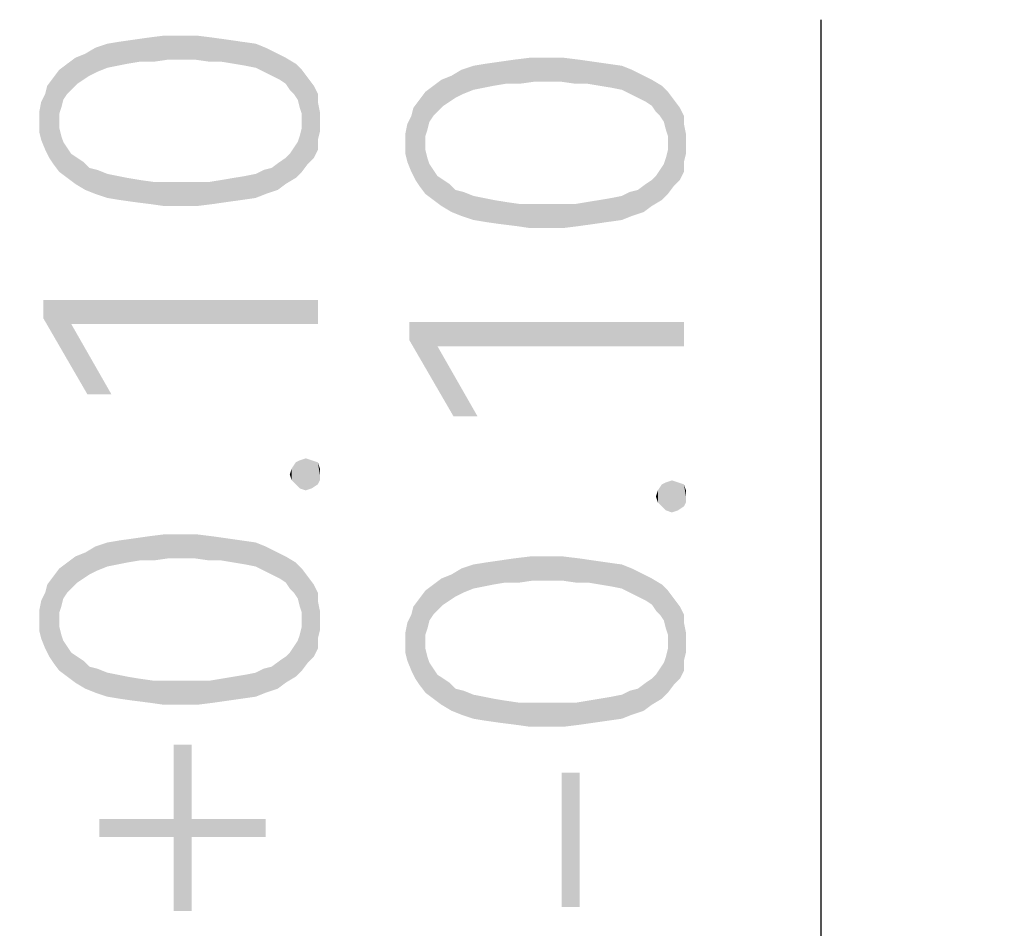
# Model space of a CAD drawing. Header units: millimetres. Extents: x 0 to 297, y 0 to 210.
# Tile 45 of 122: x 104.35 to 108.65, y 74.25 to 78.22. Entities that reach past the tile are written whole.
import ezdxf

# ---------------------------------------------------------------- set-up
doc = ezdxf.new("R2010")
doc.units = ezdxf.units.MM
doc.header["$LTSCALE"] = 16.335
doc.layers.get('0').update_dxf_attribs({"linetype": 'CONTINUOUS'})
doc.styles.get("Standard").update_dxf_attribs({"font": 'harmonyos_sans_sc_light.ttf'})
doc.dimstyles.new('DIMSTYLE_7', dxfattribs={"dimtxt": 2, "dimasz": 1.8, "dimexe": 0.8, "dimexo": 0, "dimgap": 0.5, "dimtad": 1, "dimzin": 0, "dimdsep": 46, "dimtxsty": 'STANDARD', "dimblk": '_FILLED', "dimblk1": '_FILLED', "dimblk2": '_FILLED', "dimcen": 0.09, "dimclrt": 7, "dimazin": 0, "dimtol": 1, "dimtp": 0.1, "dimtm": 0.1, "dimtfac": 0.6, "dimtofl": 0, "dimtmove": 0, "dimatfit": 3, "dimldrblk": '_FILLED', "dimfxl": 1, "dimtolj": 1, "dimtzin": 0, "dimarcsym": 0})

# ---------------------------------------------------------------- blocks, each defined once
blk = doc.blocks.new('_FILLED')
at = {"color": 0, "linetype": 'BYBLOCK'}
blk.add_solid([(0, 0), (-1, 0.1667), (-1, -0.1667)], dxfattribs=at)
blk = doc.blocks.new('*D18')
at = {"color": 7, "linetype": 'CONTINUOUS'}
for p, q in [((107.851, 56.713), (107.851, 78.2228)), ((100.319, 62.963), (108.651, 62.963)), ((107.851, 62.963), (107.851, 56.713)), ((107.851, 50.463), (107.851, 56.713)), ((96.2595, 50.463), (108.651, 50.463))]:
    blk.add_line(p, q, dxfattribs=at)
at = {"color": 7, "linetype": 'CONTINUOUS', "xscale": 1.8, "yscale": 1.8, "zscale": 1.8}
for p, rotation in [((107.851, 62.963), 90), ((107.851, 50.463), 270)]:
    blk.add_blockref('_FILLED', p, dxfattribs=dict(at, rotation=rotation))

msp = doc.modelspace()

# ---------------------------------------------------------------- linework, layer by layer
at = {"color": 7, "linetype": 'CONTINUOUS'}
for points in [[(104.8714, 78.0388), (104.8452, 78.1352), (104.9065, 78.1439)], [(104.9065, 78.1439), (104.9327, 78.0388), (104.8714, 78.0388)], [(104.9327, 78.0388), (104.9065, 78.1439), (104.9765, 78.1527)], [(104.9765, 78.1527), (104.9941, 78.0476), (104.9327, 78.0388)], [(105.0554, 78.0476), (104.9941, 78.0476), (104.9765, 78.1527)], [(105.0554, 78.0476), (104.9765, 78.1527), (105.0554, 78.1527)], [(105.0554, 78.1527), (105.1167, 78.0476), (105.0554, 78.0476)], [(105.1167, 78.0476), (105.0554, 78.1527), (105.1254, 78.1527)], [(105.1254, 78.1527), (105.178, 78.0388), (105.1167, 78.0476)], [(105.178, 78.0388), (105.1254, 78.1527), (105.1955, 78.1439)], [(105.1955, 78.1439), (105.2306, 78.0388), (105.178, 78.0388)], [(105.2306, 78.0388), (105.1955, 78.1439), (105.2568, 78.1352)], [(104.6525, 77.9775), (104.6349, 78.0739), (104.6787, 78.1001)], [(104.6787, 78.1001), (104.6875, 77.995), (104.6525, 77.9775)], [(104.7313, 78.0125), (104.6787, 78.1001), (104.7313, 78.1177)], [(104.7313, 78.0125), (104.6875, 77.995), (104.6787, 78.1001)], [(104.7751, 78.0213), (104.7313, 78.1177), (104.7838, 78.1264)], [(104.7313, 78.1177), (104.7751, 78.0213), (104.7313, 78.0125)], [(104.7838, 78.1264), (104.8189, 78.0301), (104.7751, 78.0213)], [(104.8189, 78.0301), (104.7838, 78.1264), (104.8452, 78.1352)], [(104.8452, 78.1352), (104.8714, 78.0388), (104.8189, 78.0301)], [(105.2568, 78.1352), (105.2831, 78.0301), (105.2306, 78.0388)], [(105.2831, 78.0301), (105.2568, 78.1352), (105.3181, 78.1264)], [(105.3181, 78.1264), (105.3357, 78.0213), (105.2831, 78.0301)], [(105.3795, 78.0125), (105.3357, 78.0213), (105.3181, 78.1264)], [(105.3795, 78.0125), (105.3181, 78.1264), (105.3795, 78.1177)], [(105.3795, 78.1177), (105.4145, 77.995), (105.3795, 78.0125)], [(105.4145, 77.995), (105.3795, 78.1177), (105.4233, 78.1001)], [(105.4233, 78.1001), (105.4495, 77.9775), (105.4145, 77.995)], [(105.4495, 77.9775), (105.4233, 78.1001), (105.4758, 78.0739)], [(104.5736, 77.9162), (104.5561, 78.0301), (104.5911, 78.0563)], [(104.5911, 78.0563), (104.5999, 77.9425), (104.5736, 77.9162)], [(104.6262, 77.96), (104.5911, 78.0563), (104.6349, 78.0739)], [(104.6262, 77.96), (104.5999, 77.9425), (104.5911, 78.0563)], [(104.6349, 78.0739), (104.6525, 77.9775), (104.6262, 77.96)], [(105.4758, 78.0739), (105.4846, 77.96), (105.4495, 77.9775)], [(105.5108, 77.9425), (105.4846, 77.96), (105.4758, 78.0739)], [(105.5108, 77.9425), (105.4758, 78.0739), (105.5108, 78.0563)], [(105.5108, 78.0563), (105.5284, 77.9162), (105.5108, 77.9425)], [(105.5459, 77.8987), (105.5284, 77.9162), (105.5108, 78.0563)], [(105.5459, 77.8987), (105.5108, 78.0563), (105.5546, 78.0301)], [(106.5327, 77.9425), (106.5065, 78.0476), (106.5765, 78.0563)], [(106.5765, 78.0563), (106.5941, 77.9512), (106.5327, 77.9425)], [(106.6554, 77.9512), (106.5941, 77.9512), (106.5765, 78.0563)], [(106.6554, 77.9512), (106.5765, 78.0563), (106.6554, 78.0563)], [(106.6554, 78.0563), (106.7167, 77.9512), (106.6554, 77.9512)], [(106.7167, 77.9512), (106.6554, 78.0563), (106.7254, 78.0563)], [(106.7254, 78.0563), (106.778, 77.9425), (106.7167, 77.9512)], [(106.778, 77.9425), (106.7254, 78.0563), (106.7955, 78.0476)], [(104.5561, 77.8987), (104.5211, 78.0038), (104.5561, 78.0301)], [(104.5561, 78.0301), (104.5736, 77.9162), (104.5561, 77.8987)], [(105.5546, 78.0301), (105.5634, 77.8724), (105.5459, 77.8987)], [(105.5722, 77.8374), (105.5634, 77.8724), (105.5546, 78.0301)], [(105.5809, 77.8111), (105.5722, 77.8374), (105.5546, 78.0301)], [(105.5809, 77.8111), (105.5546, 78.0301), (105.5809, 78.0038)], [(106.3313, 77.9162), (106.2787, 78.0038), (106.3313, 78.0213)], [(106.3751, 77.925), (106.3313, 78.0213), (106.3838, 78.0301)], [(106.3313, 78.0213), (106.3751, 77.925), (106.3313, 77.9162)], [(106.3838, 78.0301), (106.4189, 77.9337), (106.3751, 77.925)], [(106.4189, 77.9337), (106.3838, 78.0301), (106.4452, 78.0388)], [(106.4452, 78.0388), (106.4714, 77.9425), (106.4189, 77.9337)], [(106.4714, 77.9425), (106.4452, 78.0388), (106.5065, 78.0476)], [(106.5065, 78.0476), (106.5327, 77.9425), (106.4714, 77.9425)], [(106.7955, 78.0476), (106.8306, 77.9425), (106.778, 77.9425)], [(106.8306, 77.9425), (106.7955, 78.0476), (106.8568, 78.0388)], [(106.8568, 78.0388), (106.8831, 77.9337), (106.8306, 77.9425)], [(106.8831, 77.9337), (106.8568, 78.0388), (106.9181, 78.0301)], [(106.9181, 78.0301), (106.9357, 77.925), (106.8831, 77.9337)], [(106.9795, 77.9162), (106.9357, 77.925), (106.9181, 78.0301)], [(106.9795, 77.9162), (106.9181, 78.0301), (106.9795, 78.0213)], [(106.9795, 78.0213), (107.0145, 77.8987), (106.9795, 77.9162)], [(107.0145, 77.8987), (106.9795, 78.0213), (107.0233, 78.0038)], [(104.5211, 77.8111), (104.4948, 77.9687), (104.5211, 78.0038)], [(104.5211, 78.0038), (104.5298, 77.8374), (104.5211, 77.8111)], [(104.5386, 77.8724), (104.5298, 77.8374), (104.5211, 78.0038)], [(104.5561, 77.8987), (104.5386, 77.8724), (104.5211, 78.0038)], [(105.5809, 77.8111), (105.5809, 78.0038), (105.6072, 77.5921)], [(105.6072, 77.5921), (105.5809, 78.0038), (105.6072, 77.9687)], [(106.2262, 77.8636), (106.1911, 77.96), (106.2349, 77.9775)], [(106.2349, 77.9775), (106.2525, 77.8812), (106.2262, 77.8636)], [(106.2525, 77.8812), (106.2349, 77.9775), (106.2787, 78.0038)], [(106.2787, 78.0038), (106.2875, 77.8987), (106.2525, 77.8812)], [(106.3313, 77.9162), (106.2875, 77.8987), (106.2787, 78.0038)], [(107.0233, 78.0038), (107.0495, 77.8812), (107.0145, 77.8987)], [(107.0495, 77.8812), (107.0233, 78.0038), (107.0758, 77.9775)], [(107.0758, 77.9775), (107.0846, 77.8636), (107.0495, 77.8812)], [(107.1108, 77.8461), (107.0846, 77.8636), (107.0758, 77.9775)], [(107.1108, 77.8461), (107.0758, 77.9775), (107.1108, 77.96)], [(104.4598, 77.8987), (104.4685, 77.9337), (104.4773, 77.6184)], [(104.4948, 77.5921), (104.4685, 77.9337), (104.4948, 77.9687)], [(104.4948, 77.5921), (104.4773, 77.6184), (104.4685, 77.9337)], [(104.4948, 77.9687), (104.5211, 77.5571), (104.4948, 77.5921)], [(104.5211, 77.7498), (104.5211, 77.5571), (104.4948, 77.9687)], [(104.5211, 77.776), (104.5211, 77.7498), (104.4948, 77.9687)], [(104.5211, 77.8111), (104.5211, 77.776), (104.4948, 77.9687)], [(105.6072, 77.9687), (105.6335, 77.6184), (105.6072, 77.5921)], [(105.6335, 77.6184), (105.6072, 77.9687), (105.6335, 77.9337)], [(105.6335, 77.9337), (105.651, 77.6534), (105.6335, 77.6184)], [(105.651, 77.6972), (105.651, 77.6534), (105.6335, 77.9337)], [(105.651, 77.8636), (105.651, 77.6972), (105.6335, 77.9337)], [(105.651, 77.8636), (105.6335, 77.9337), (105.651, 77.8987)], [(106.1561, 77.8023), (106.1211, 77.9074), (106.1561, 77.9337)], [(106.1736, 77.8198), (106.1561, 77.9337), (106.1911, 77.96)], [(106.1561, 77.9337), (106.1736, 77.8198), (106.1561, 77.8023)], [(106.1911, 77.96), (106.1999, 77.8461), (106.1736, 77.8198)], [(106.2262, 77.8636), (106.1999, 77.8461), (106.1911, 77.96)], [(107.1108, 77.96), (107.1284, 77.8198), (107.1108, 77.8461)], [(107.1459, 77.8023), (107.1284, 77.8198), (107.1108, 77.96)], [(107.1459, 77.8023), (107.1108, 77.96), (107.1546, 77.9337)], [(107.1546, 77.9337), (107.1634, 77.776), (107.1459, 77.8023)], [(107.1722, 77.741), (107.1634, 77.776), (107.1546, 77.9337)], [(107.1809, 77.7147), (107.1722, 77.741), (107.1546, 77.9337)], [(107.1809, 77.7147), (107.1546, 77.9337), (107.1809, 77.9074)], [(104.4598, 77.6534), (104.4422, 77.8636), (104.4598, 77.8987)], [(104.4598, 77.8987), (104.4773, 77.6184), (104.4598, 77.6534)], [(106.1211, 77.7147), (106.0948, 77.8724), (106.1211, 77.9074)], [(106.1211, 77.9074), (106.1298, 77.741), (106.1211, 77.7147)], [(106.1386, 77.776), (106.1298, 77.741), (106.1211, 77.9074)], [(106.1561, 77.8023), (106.1386, 77.776), (106.1211, 77.9074)], [(107.1809, 77.7147), (107.1809, 77.9074), (107.2072, 77.4958)], [(107.2072, 77.4958), (107.1809, 77.9074), (107.2072, 77.8724)], [(104.4422, 77.6972), (104.4335, 77.8198), (104.4422, 77.8636)], [(104.4422, 77.8636), (104.4598, 77.6534), (104.4422, 77.6972)], [(105.651, 77.8636), (105.6598, 77.7322), (105.651, 77.6972)], [(105.6598, 77.776), (105.6598, 77.7322), (105.651, 77.8636)], [(105.6598, 77.776), (105.651, 77.8636), (105.6598, 77.8198)], [(106.0948, 77.4958), (106.0685, 77.8374), (106.0948, 77.8724)], [(106.0948, 77.8724), (106.1211, 77.4607), (106.0948, 77.4958)], [(106.1211, 77.6534), (106.1211, 77.4607), (106.0948, 77.8724)], [(106.1211, 77.6797), (106.1211, 77.6534), (106.0948, 77.8724)], [(106.1211, 77.7147), (106.1211, 77.6797), (106.0948, 77.8724)], [(107.2072, 77.8724), (107.2335, 77.522), (107.2072, 77.4958)], [(107.2335, 77.522), (107.2072, 77.8724), (107.2335, 77.8374)], [(104.4335, 77.776), (104.4335, 77.8198), (104.4422, 77.6972)], [(105.5809, 77.776), (105.5809, 77.8111), (105.6072, 77.5921)], [(106.0598, 77.5571), (106.0422, 77.7673), (106.0598, 77.8023)], [(106.0598, 77.8023), (106.0685, 77.8374), (106.0773, 77.522)], [(106.0598, 77.8023), (106.0773, 77.522), (106.0598, 77.5571)], [(106.0948, 77.4958), (106.0773, 77.522), (106.0685, 77.8374)], [(107.2335, 77.8374), (107.251, 77.5571), (107.2335, 77.522)], [(107.251, 77.6009), (107.251, 77.5571), (107.2335, 77.8374)], [(107.251, 77.7673), (107.251, 77.6009), (107.2335, 77.8374)], [(107.251, 77.7673), (107.2335, 77.8374), (107.251, 77.8023)], [(104.4335, 77.776), (104.4422, 77.6972), (104.4335, 77.7322)], [(105.5809, 77.7498), (105.5809, 77.776), (105.6072, 77.5921)], [(106.0422, 77.6009), (106.0335, 77.7235), (106.0422, 77.7673)], [(106.0422, 77.7673), (106.0598, 77.5571), (106.0422, 77.6009)], [(107.251, 77.7673), (107.2598, 77.6359), (107.251, 77.6009)], [(107.2598, 77.6797), (107.2598, 77.6359), (107.251, 77.7673)], [(107.2598, 77.6797), (107.251, 77.7673), (107.2598, 77.7235)], [(104.5211, 77.7498), (104.5298, 77.7147), (104.5561, 77.5308)], [(104.5211, 77.7498), (104.5561, 77.5308), (104.5211, 77.5571)], [(104.5298, 77.7147), (104.5386, 77.6885), (104.5561, 77.5308)], [(105.5634, 77.6885), (105.5722, 77.7147), (105.5809, 77.5571)], [(105.5809, 77.5571), (105.5722, 77.7147), (105.5809, 77.7498)], [(105.5809, 77.7498), (105.6072, 77.5921), (105.5809, 77.5571)], [(106.0335, 77.6797), (106.0335, 77.7235), (106.0422, 77.6009)], [(107.1809, 77.6797), (107.1809, 77.7147), (107.2072, 77.4958)], [(104.5561, 77.5308), (104.5386, 77.6885), (104.5561, 77.6622)], [(105.5546, 77.5308), (105.5459, 77.6622), (105.5634, 77.6885)], [(105.5634, 77.6885), (105.5809, 77.5571), (105.5546, 77.5308)], [(106.0335, 77.6797), (106.0422, 77.6009), (106.0335, 77.6359)], [(107.1809, 77.6534), (107.1809, 77.6797), (107.2072, 77.4958)], [(104.5561, 77.6622), (104.5736, 77.6359), (104.5911, 77.5045)], [(104.5561, 77.6622), (104.5911, 77.5045), (104.5561, 77.5308)], [(104.5911, 77.5045), (104.5736, 77.6359), (104.5999, 77.6184)], [(105.5108, 77.6184), (105.5284, 77.6359), (105.5546, 77.5308)], [(105.5284, 77.6359), (105.5459, 77.6622), (105.5546, 77.5308)], [(106.1211, 77.6534), (106.1298, 77.6184), (106.1561, 77.4344)], [(106.1211, 77.6534), (106.1561, 77.4344), (106.1211, 77.4607)], [(107.1809, 77.4607), (107.1722, 77.6184), (107.1809, 77.6534)], [(107.1809, 77.6534), (107.2072, 77.4958), (107.1809, 77.4607)], [(104.5999, 77.6184), (104.6349, 77.4782), (104.5911, 77.5045)], [(104.5999, 77.6184), (104.6262, 77.6009), (104.6349, 77.4782)], [(104.6349, 77.4782), (104.6262, 77.6009), (104.6525, 77.5746)], [(105.4758, 77.4782), (105.4495, 77.5746), (105.4846, 77.6009)], [(105.4846, 77.6009), (105.5108, 77.5045), (105.4758, 77.4782)], [(105.5108, 77.5045), (105.4846, 77.6009), (105.5108, 77.6184)], [(105.5108, 77.6184), (105.5546, 77.5308), (105.5108, 77.5045)], [(106.1298, 77.6184), (106.1386, 77.5921), (106.1561, 77.4344)], [(106.1561, 77.4344), (106.1386, 77.5921), (106.1561, 77.5658)], [(107.1546, 77.4344), (107.1459, 77.5658), (107.1634, 77.5921)], [(107.1634, 77.5921), (107.1809, 77.4607), (107.1546, 77.4344)], [(107.1634, 77.5921), (107.1722, 77.6184), (107.1809, 77.4607)], [(104.6525, 77.5746), (104.6787, 77.4607), (104.6349, 77.4782)], [(104.6787, 77.4607), (104.6525, 77.5746), (104.6875, 77.5658)], [(104.6875, 77.5658), (104.7313, 77.4432), (104.6787, 77.4607)], [(104.7313, 77.4432), (104.6875, 77.5658), (104.7313, 77.5483)], [(104.7313, 77.5483), (104.7751, 77.5395), (104.7838, 77.4344)], [(104.7313, 77.5483), (104.7838, 77.4344), (104.7313, 77.4432)], [(104.7838, 77.4344), (104.7751, 77.5395), (104.8189, 77.5308)], [(105.3181, 77.4344), (105.2831, 77.5308), (105.3357, 77.5395)], [(105.3357, 77.5395), (105.3795, 77.4432), (105.3181, 77.4344)], [(105.3795, 77.4432), (105.3357, 77.5395), (105.3795, 77.5483)], [(105.3795, 77.5483), (105.4145, 77.5658), (105.4233, 77.4607)], [(105.3795, 77.5483), (105.4233, 77.4607), (105.3795, 77.4432)], [(105.4233, 77.4607), (105.4145, 77.5658), (105.4495, 77.5746)], [(105.4495, 77.5746), (105.4758, 77.4782), (105.4233, 77.4607)], [(106.1561, 77.5658), (106.1736, 77.5395), (106.1911, 77.4082)], [(106.1561, 77.5658), (106.1911, 77.4082), (106.1561, 77.4344)], [(106.1911, 77.4082), (106.1736, 77.5395), (106.1999, 77.522)], [(107.1108, 77.522), (107.1284, 77.5395), (107.1546, 77.4344)], [(107.1284, 77.5395), (107.1459, 77.5658), (107.1546, 77.4344)], [(104.8189, 77.5308), (104.8452, 77.4257), (104.7838, 77.4344)], [(104.8452, 77.4257), (104.8189, 77.5308), (104.8714, 77.522)], [(104.8714, 77.522), (104.9152, 77.4169), (104.8452, 77.4257)], [(104.9152, 77.4169), (104.8714, 77.522), (104.9327, 77.5133)], [(104.9327, 77.5133), (104.9765, 77.4082), (104.9152, 77.4169)], [(104.9765, 77.4082), (104.9327, 77.5133), (104.9941, 77.5133)], [(104.9941, 77.5133), (105.0554, 77.4082), (104.9765, 77.4082)], [(105.0554, 77.4082), (104.9941, 77.5133), (105.0554, 77.5133)], [(105.0554, 77.5133), (105.1167, 77.5133), (105.1254, 77.4082)], [(105.0554, 77.5133), (105.1254, 77.4082), (105.0554, 77.4082)], [(105.1254, 77.4082), (105.1167, 77.5133), (105.178, 77.5133)], [(105.178, 77.5133), (105.1955, 77.4169), (105.1254, 77.4082)], [(105.1955, 77.4169), (105.178, 77.5133), (105.2306, 77.522)], [(105.2306, 77.522), (105.2568, 77.4257), (105.1955, 77.4169)], [(105.2568, 77.4257), (105.2306, 77.522), (105.2831, 77.5308)], [(105.2831, 77.5308), (105.3181, 77.4344), (105.2568, 77.4257)], [(106.1999, 77.522), (106.2349, 77.3819), (106.1911, 77.4082)], [(106.1999, 77.522), (106.2262, 77.5045), (106.2349, 77.3819)], [(106.2349, 77.3819), (106.2262, 77.5045), (106.2525, 77.4782)], [(107.0758, 77.3819), (107.0495, 77.4782), (107.0846, 77.5045)], [(107.0846, 77.5045), (107.1108, 77.4082), (107.0758, 77.3819)], [(107.1108, 77.4082), (107.0846, 77.5045), (107.1108, 77.522)], [(107.1108, 77.522), (107.1546, 77.4344), (107.1108, 77.4082)], [(106.2525, 77.4782), (106.2787, 77.3644), (106.2349, 77.3819)], [(106.2787, 77.3644), (106.2525, 77.4782), (106.2875, 77.4695)], [(106.2875, 77.4695), (106.3313, 77.3468), (106.2787, 77.3644)], [(106.3313, 77.3468), (106.2875, 77.4695), (106.3313, 77.452)], [(106.9795, 77.452), (107.0145, 77.4695), (107.0233, 77.3644)], [(107.0233, 77.3644), (107.0145, 77.4695), (107.0495, 77.4782)], [(107.0495, 77.4782), (107.0758, 77.3819), (107.0233, 77.3644)], [(106.3313, 77.452), (106.3751, 77.4432), (106.3838, 77.3381)], [(106.3313, 77.452), (106.3838, 77.3381), (106.3313, 77.3468)], [(106.3838, 77.3381), (106.3751, 77.4432), (106.4189, 77.4344)], [(106.4189, 77.4344), (106.4452, 77.3293), (106.3838, 77.3381)], [(106.4452, 77.3293), (106.4189, 77.4344), (106.4714, 77.4257)], [(106.4714, 77.4257), (106.5152, 77.3206), (106.4452, 77.3293)], [(106.5152, 77.3206), (106.4714, 77.4257), (106.5327, 77.4169)], [(106.5327, 77.4169), (106.5765, 77.3118), (106.5152, 77.3206)], [(106.5765, 77.3118), (106.5327, 77.4169), (106.5941, 77.4169)], [(106.5941, 77.4169), (106.6554, 77.3118), (106.5765, 77.3118)], [(106.6554, 77.3118), (106.5941, 77.4169), (106.6554, 77.4169)], [(106.6554, 77.4169), (106.7167, 77.4169), (106.7254, 77.3118)], [(106.6554, 77.4169), (106.7254, 77.3118), (106.6554, 77.3118)], [(106.7254, 77.3118), (106.7167, 77.4169), (106.778, 77.4169)], [(106.778, 77.4169), (106.7955, 77.3206), (106.7254, 77.3118)], [(106.7955, 77.3206), (106.778, 77.4169), (106.8306, 77.4257)], [(106.8306, 77.4257), (106.8568, 77.3293), (106.7955, 77.3206)], [(106.8568, 77.3293), (106.8306, 77.4257), (106.8831, 77.4344)], [(106.8831, 77.4344), (106.9181, 77.3381), (106.8568, 77.3293)], [(106.9181, 77.3381), (106.8831, 77.4344), (106.9357, 77.4432)], [(106.9357, 77.4432), (106.9795, 77.3468), (106.9181, 77.3381)], [(106.9795, 77.3468), (106.9357, 77.4432), (106.9795, 77.452)], [(106.9795, 77.452), (107.0233, 77.3644), (106.9795, 77.3468)], [(104.451, 76.9965), (104.5736, 76.8914), (104.6437, 76.5848)], [(104.451, 76.9965), (104.6437, 76.5848), (104.451, 76.9177)], [(105.651, 76.8914), (104.5736, 76.8914), (104.451, 76.9965)], [(105.651, 76.8914), (104.451, 76.9965), (105.651, 76.9965)], [(106.051, 76.9001), (106.1736, 76.795), (106.2437, 76.4885)], [(106.051, 76.9001), (106.2437, 76.4885), (106.051, 76.8213)], [(107.251, 76.795), (106.1736, 76.795), (106.051, 76.9001)], [(107.251, 76.795), (106.051, 76.9001), (107.251, 76.9001)], [(104.6437, 76.5848), (104.5736, 76.8914), (104.7488, 76.5848)], [(106.2437, 76.4885), (106.1736, 76.795), (106.3488, 76.4885)], [(105.5722, 76.1731), (105.5546, 76.287), (105.5722, 76.2958)], [(105.5984, 76.1644), (105.5722, 76.2958), (105.5984, 76.3045)], [(105.5722, 76.2958), (105.5984, 76.1644), (105.5722, 76.1731)], [(105.5984, 76.3045), (105.6247, 76.1731), (105.5984, 76.1644)], [(105.6247, 76.1731), (105.5984, 76.3045), (105.6247, 76.2958)], [(105.6247, 76.2958), (105.651, 76.1906), (105.6247, 76.1731)], [(105.651, 76.1906), (105.6247, 76.2958), (105.651, 76.287)], [(105.5371, 76.2082), (105.5284, 76.2344), (105.5371, 76.2607)], [(105.5546, 76.1906), (105.5371, 76.2607), (105.5546, 76.287)], [(105.5371, 76.2607), (105.5546, 76.1906), (105.5371, 76.2082)], [(105.5546, 76.287), (105.5722, 76.1731), (105.5546, 76.1906)], [(105.651, 76.287), (105.6598, 76.2082), (105.651, 76.1906)], [(105.6598, 76.2344), (105.6598, 76.2082), (105.651, 76.287)], [(105.6598, 76.2344), (105.651, 76.287), (105.6598, 76.2607)], [(107.1984, 76.068), (107.1722, 76.1994), (107.1984, 76.2082)], [(107.1984, 76.2082), (107.2247, 76.0768), (107.1984, 76.068)], [(107.2247, 76.0768), (107.1984, 76.2082), (107.2247, 76.1994)], [(107.1371, 76.1118), (107.1284, 76.1381), (107.1371, 76.1644)], [(107.1546, 76.0943), (107.1371, 76.1644), (107.1546, 76.1906)], [(107.1371, 76.1644), (107.1546, 76.0943), (107.1371, 76.1118)], [(107.1722, 76.0768), (107.1546, 76.1906), (107.1722, 76.1994)], [(107.1546, 76.1906), (107.1722, 76.0768), (107.1546, 76.0943)], [(107.1722, 76.1994), (107.1984, 76.068), (107.1722, 76.0768)], [(107.2247, 76.1994), (107.251, 76.0943), (107.2247, 76.0768)], [(107.251, 76.0943), (107.2247, 76.1994), (107.251, 76.1906)], [(107.251, 76.1906), (107.2598, 76.1118), (107.251, 76.0943)], [(107.2598, 76.1381), (107.2598, 76.1118), (107.251, 76.1906)], [(107.2598, 76.1381), (107.251, 76.1906), (107.2598, 76.1644)], [(104.8189, 75.849), (104.7838, 75.9454), (104.8452, 75.9541)], [(104.8452, 75.9541), (104.8714, 75.8578), (104.8189, 75.849)], [(104.8714, 75.8578), (104.8452, 75.9541), (104.9065, 75.9629)], [(104.9065, 75.9629), (104.9327, 75.8578), (104.8714, 75.8578)], [(104.9327, 75.8578), (104.9065, 75.9629), (104.9765, 75.9717)], [(104.9765, 75.9717), (104.9941, 75.8666), (104.9327, 75.8578)], [(105.0554, 75.8666), (104.9941, 75.8666), (104.9765, 75.9717)], [(105.0554, 75.8666), (104.9765, 75.9717), (105.0554, 75.9717)], [(105.0554, 75.9717), (105.1167, 75.8666), (105.0554, 75.8666)], [(105.1167, 75.8666), (105.0554, 75.9717), (105.1254, 75.9717)], [(105.1254, 75.9717), (105.178, 75.8578), (105.1167, 75.8666)], [(105.178, 75.8578), (105.1254, 75.9717), (105.1955, 75.9629)], [(105.1955, 75.9629), (105.2306, 75.8578), (105.178, 75.8578)], [(105.2306, 75.8578), (105.1955, 75.9629), (105.2568, 75.9541)], [(105.2568, 75.9541), (105.2831, 75.849), (105.2306, 75.8578)], [(105.2831, 75.849), (105.2568, 75.9541), (105.3181, 75.9454)], [(104.6525, 75.7965), (104.6349, 75.8928), (104.6787, 75.9191)], [(104.6787, 75.9191), (104.6875, 75.814), (104.6525, 75.7965)], [(104.7313, 75.8315), (104.6787, 75.9191), (104.7313, 75.9366)], [(104.7313, 75.8315), (104.6875, 75.814), (104.6787, 75.9191)], [(104.7751, 75.8403), (104.7313, 75.9366), (104.7838, 75.9454)], [(104.7313, 75.9366), (104.7751, 75.8403), (104.7313, 75.8315)], [(104.7838, 75.9454), (104.8189, 75.849), (104.7751, 75.8403)], [(105.3181, 75.9454), (105.3357, 75.8403), (105.2831, 75.849)], [(105.3795, 75.8315), (105.3357, 75.8403), (105.3181, 75.9454)], [(105.3795, 75.8315), (105.3181, 75.9454), (105.3795, 75.9366)], [(105.3795, 75.9366), (105.4145, 75.814), (105.3795, 75.8315)], [(105.4145, 75.814), (105.3795, 75.9366), (105.4233, 75.9191)], [(105.4233, 75.9191), (105.4495, 75.7965), (105.4145, 75.814)], [(105.4495, 75.7965), (105.4233, 75.9191), (105.4758, 75.8928)], [(104.5736, 75.7352), (104.5561, 75.849), (104.5911, 75.8753)], [(104.5911, 75.8753), (104.5999, 75.7614), (104.5736, 75.7352)], [(104.6262, 75.779), (104.5911, 75.8753), (104.6349, 75.8928)], [(104.6262, 75.779), (104.5999, 75.7614), (104.5911, 75.8753)], [(104.6349, 75.8928), (104.6525, 75.7965), (104.6262, 75.779)], [(105.4758, 75.8928), (105.4846, 75.779), (105.4495, 75.7965)], [(105.5108, 75.7614), (105.4846, 75.779), (105.4758, 75.8928)], [(105.5108, 75.7614), (105.4758, 75.8928), (105.5108, 75.8753)], [(105.5108, 75.8753), (105.5284, 75.7352), (105.5108, 75.7614)], [(105.5459, 75.7177), (105.5284, 75.7352), (105.5108, 75.8753)], [(105.5459, 75.7177), (105.5108, 75.8753), (105.5546, 75.849)], [(106.4714, 75.7614), (106.4452, 75.8578), (106.5065, 75.8666)], [(106.5065, 75.8666), (106.5327, 75.7614), (106.4714, 75.7614)], [(106.5327, 75.7614), (106.5065, 75.8666), (106.5765, 75.8753)], [(106.5765, 75.8753), (106.5941, 75.7702), (106.5327, 75.7614)], [(106.6554, 75.7702), (106.5941, 75.7702), (106.5765, 75.8753)], [(106.6554, 75.7702), (106.5765, 75.8753), (106.6554, 75.8753)], [(106.6554, 75.8753), (106.7167, 75.7702), (106.6554, 75.7702)], [(106.7167, 75.7702), (106.6554, 75.8753), (106.7254, 75.8753)], [(106.7254, 75.8753), (106.778, 75.7614), (106.7167, 75.7702)], [(106.778, 75.7614), (106.7254, 75.8753), (106.7955, 75.8666)], [(106.7955, 75.8666), (106.8306, 75.7614), (106.778, 75.7614)], [(106.8306, 75.7614), (106.7955, 75.8666), (106.8568, 75.8578)], [(104.5211, 75.6301), (104.4948, 75.7877), (104.5211, 75.8228)], [(104.5561, 75.7177), (104.5211, 75.8228), (104.5561, 75.849)], [(104.5211, 75.8228), (104.5298, 75.6563), (104.5211, 75.6301)], [(104.5386, 75.6914), (104.5298, 75.6563), (104.5211, 75.8228)], [(104.5561, 75.7177), (104.5386, 75.6914), (104.5211, 75.8228)], [(104.5561, 75.849), (104.5736, 75.7352), (104.5561, 75.7177)], [(105.5546, 75.849), (105.5634, 75.6914), (105.5459, 75.7177)], [(105.5722, 75.6563), (105.5634, 75.6914), (105.5546, 75.849)], [(105.5809, 75.6301), (105.5722, 75.6563), (105.5546, 75.849)], [(105.5809, 75.6301), (105.5546, 75.849), (105.5809, 75.8228)], [(105.5809, 75.6301), (105.5809, 75.8228), (105.6072, 75.4111)], [(105.6072, 75.4111), (105.5809, 75.8228), (105.6072, 75.7877)], [(106.2525, 75.7001), (106.2349, 75.7965), (106.2787, 75.8228)], [(106.2787, 75.8228), (106.2875, 75.7177), (106.2525, 75.7001)], [(106.3313, 75.7352), (106.2787, 75.8228), (106.3313, 75.8403)], [(106.3313, 75.7352), (106.2875, 75.7177), (106.2787, 75.8228)], [(106.3751, 75.7439), (106.3313, 75.8403), (106.3838, 75.849)], [(106.3313, 75.8403), (106.3751, 75.7439), (106.3313, 75.7352)], [(106.3838, 75.849), (106.4189, 75.7527), (106.3751, 75.7439)], [(106.4189, 75.7527), (106.3838, 75.849), (106.4452, 75.8578)], [(106.4452, 75.8578), (106.4714, 75.7614), (106.4189, 75.7527)], [(106.8568, 75.8578), (106.8831, 75.7527), (106.8306, 75.7614)], [(106.8831, 75.7527), (106.8568, 75.8578), (106.9181, 75.849)], [(106.9181, 75.849), (106.9357, 75.7439), (106.8831, 75.7527)], [(106.9795, 75.7352), (106.9357, 75.7439), (106.9181, 75.849)], [(106.9795, 75.7352), (106.9181, 75.849), (106.9795, 75.8403)], [(106.9795, 75.8403), (107.0145, 75.7177), (106.9795, 75.7352)], [(107.0145, 75.7177), (106.9795, 75.8403), (107.0233, 75.8228)], [(107.0233, 75.8228), (107.0495, 75.7001), (107.0145, 75.7177)], [(107.0495, 75.7001), (107.0233, 75.8228), (107.0758, 75.7965)], [(104.4948, 75.4111), (104.4685, 75.7527), (104.4948, 75.7877)], [(104.4948, 75.7877), (104.5211, 75.376), (104.4948, 75.4111)], [(104.5211, 75.5687), (104.5211, 75.376), (104.4948, 75.7877)], [(104.5211, 75.595), (104.5211, 75.5687), (104.4948, 75.7877)], [(104.5211, 75.6301), (104.5211, 75.595), (104.4948, 75.7877)], [(105.6072, 75.7877), (105.6335, 75.4374), (105.6072, 75.4111)], [(105.6335, 75.4374), (105.6072, 75.7877), (105.6335, 75.7527)], [(106.1736, 75.6388), (106.1561, 75.7527), (106.1911, 75.779)], [(106.1911, 75.779), (106.1999, 75.6651), (106.1736, 75.6388)], [(106.2262, 75.6826), (106.1911, 75.779), (106.2349, 75.7965)], [(106.2262, 75.6826), (106.1999, 75.6651), (106.1911, 75.779)], [(106.2349, 75.7965), (106.2525, 75.7001), (106.2262, 75.6826)], [(107.0758, 75.7965), (107.0846, 75.6826), (107.0495, 75.7001)], [(107.1108, 75.6651), (107.0846, 75.6826), (107.0758, 75.7965)], [(107.1108, 75.6651), (107.0758, 75.7965), (107.1108, 75.779)], [(107.1108, 75.779), (107.1284, 75.6388), (107.1108, 75.6651)], [(107.1459, 75.6213), (107.1284, 75.6388), (107.1108, 75.779)], [(107.1459, 75.6213), (107.1108, 75.779), (107.1546, 75.7527)], [(104.4598, 75.7177), (104.4685, 75.7527), (104.4773, 75.4374)], [(104.4948, 75.4111), (104.4773, 75.4374), (104.4685, 75.7527)], [(105.6335, 75.7527), (105.651, 75.4724), (105.6335, 75.4374)], [(105.651, 75.5162), (105.651, 75.4724), (105.6335, 75.7527)], [(105.651, 75.6826), (105.651, 75.5162), (105.6335, 75.7527)], [(105.651, 75.6826), (105.6335, 75.7527), (105.651, 75.7177)], [(106.1561, 75.6213), (106.1211, 75.7264), (106.1561, 75.7527)], [(106.1561, 75.7527), (106.1736, 75.6388), (106.1561, 75.6213)], [(107.1546, 75.7527), (107.1634, 75.595), (107.1459, 75.6213)], [(107.1722, 75.56), (107.1634, 75.595), (107.1546, 75.7527)], [(107.1809, 75.5337), (107.1722, 75.56), (107.1546, 75.7527)], [(107.1809, 75.5337), (107.1546, 75.7527), (107.1809, 75.7264)], [(104.4598, 75.4724), (104.4422, 75.6826), (104.4598, 75.7177)], [(104.4598, 75.7177), (104.4773, 75.4374), (104.4598, 75.4724)], [(106.0948, 75.3147), (106.0685, 75.6563), (106.0948, 75.6914)], [(106.1211, 75.5337), (106.0948, 75.6914), (106.1211, 75.7264)], [(106.0948, 75.6914), (106.1211, 75.2797), (106.0948, 75.3147)], [(106.1211, 75.4724), (106.1211, 75.2797), (106.0948, 75.6914)], [(106.1211, 75.4987), (106.1211, 75.4724), (106.0948, 75.6914)], [(106.1211, 75.5337), (106.1211, 75.4987), (106.0948, 75.6914)], [(106.1211, 75.7264), (106.1298, 75.56), (106.1211, 75.5337)], [(106.1386, 75.595), (106.1298, 75.56), (106.1211, 75.7264)], [(106.1561, 75.6213), (106.1386, 75.595), (106.1211, 75.7264)], [(107.1809, 75.5337), (107.1809, 75.7264), (107.2072, 75.3147)], [(107.2072, 75.3147), (107.1809, 75.7264), (107.2072, 75.6914)], [(107.2072, 75.6914), (107.2335, 75.341), (107.2072, 75.3147)], [(107.2335, 75.341), (107.2072, 75.6914), (107.2335, 75.6563)], [(104.4422, 75.5162), (104.4335, 75.6388), (104.4422, 75.6826)], [(104.4422, 75.6826), (104.4598, 75.4724), (104.4422, 75.5162)], [(105.651, 75.6826), (105.6598, 75.5512), (105.651, 75.5162)], [(105.6598, 75.595), (105.6598, 75.5512), (105.651, 75.6826)], [(105.6598, 75.595), (105.651, 75.6826), (105.6598, 75.6388)], [(106.0598, 75.6213), (106.0685, 75.6563), (106.0773, 75.341)], [(106.0948, 75.3147), (106.0773, 75.341), (106.0685, 75.6563)], [(107.2335, 75.6563), (107.251, 75.376), (107.2335, 75.341)], [(107.251, 75.4198), (107.251, 75.376), (107.2335, 75.6563)], [(107.251, 75.5863), (107.251, 75.4198), (107.2335, 75.6563)], [(107.251, 75.5863), (107.2335, 75.6563), (107.251, 75.6213)], [(104.4335, 75.595), (104.4335, 75.6388), (104.4422, 75.5162)], [(105.5809, 75.595), (105.5809, 75.6301), (105.6072, 75.4111)], [(106.0598, 75.376), (106.0422, 75.5863), (106.0598, 75.6213)], [(106.0598, 75.6213), (106.0773, 75.341), (106.0598, 75.376)], [(104.4335, 75.595), (104.4422, 75.5162), (104.4335, 75.5512)], [(104.5211, 75.5687), (104.5298, 75.5337), (104.5561, 75.3498)], [(104.5211, 75.5687), (104.5561, 75.3498), (104.5211, 75.376)], [(105.5809, 75.376), (105.5722, 75.5337), (105.5809, 75.5687)], [(105.5809, 75.5687), (105.5809, 75.595), (105.6072, 75.4111)], [(105.5809, 75.5687), (105.6072, 75.4111), (105.5809, 75.376)], [(106.0422, 75.4198), (106.0335, 75.5425), (106.0422, 75.5863)], [(106.0422, 75.5863), (106.0598, 75.376), (106.0422, 75.4198)], [(107.251, 75.5863), (107.2598, 75.4549), (107.251, 75.4198)], [(107.2598, 75.4987), (107.2598, 75.4549), (107.251, 75.5863)], [(107.2598, 75.4987), (107.251, 75.5863), (107.2598, 75.5425)], [(104.5298, 75.5337), (104.5386, 75.5074), (104.5561, 75.3498)], [(105.5634, 75.5074), (105.5722, 75.5337), (105.5809, 75.376)], [(106.0335, 75.4987), (106.0335, 75.5425), (106.0422, 75.4198)], [(107.1809, 75.4987), (107.1809, 75.5337), (107.2072, 75.3147)], [(104.5561, 75.3498), (104.5386, 75.5074), (104.5561, 75.4812)], [(104.5561, 75.4812), (104.5736, 75.4549), (104.5911, 75.3235)], [(104.5561, 75.4812), (104.5911, 75.3235), (104.5561, 75.3498)], [(105.5284, 75.4549), (105.5459, 75.4812), (105.5546, 75.3498)], [(105.5546, 75.3498), (105.5459, 75.4812), (105.5634, 75.5074)], [(105.5634, 75.5074), (105.5809, 75.376), (105.5546, 75.3498)], [(106.0335, 75.4987), (106.0422, 75.4198), (106.0335, 75.4549)], [(107.1809, 75.4724), (107.1809, 75.4987), (107.2072, 75.3147)], [(104.5911, 75.3235), (104.5736, 75.4549), (104.5999, 75.4374)], [(104.5999, 75.4374), (104.6349, 75.2972), (104.5911, 75.3235)], [(104.5999, 75.4374), (104.6262, 75.4198), (104.6349, 75.2972)], [(105.5108, 75.3235), (105.4846, 75.4198), (105.5108, 75.4374)], [(105.5108, 75.4374), (105.5284, 75.4549), (105.5546, 75.3498)], [(105.5108, 75.4374), (105.5546, 75.3498), (105.5108, 75.3235)], [(106.1211, 75.4724), (106.1298, 75.4374), (106.1561, 75.2534)], [(106.1211, 75.4724), (106.1561, 75.2534), (106.1211, 75.2797)], [(106.1298, 75.4374), (106.1386, 75.4111), (106.1561, 75.2534)], [(107.1634, 75.4111), (107.1722, 75.4374), (107.1809, 75.2797)], [(107.1809, 75.2797), (107.1722, 75.4374), (107.1809, 75.4724)], [(107.1809, 75.4724), (107.2072, 75.3147), (107.1809, 75.2797)], [(104.6349, 75.2972), (104.6262, 75.4198), (104.6525, 75.3936)], [(104.6525, 75.3936), (104.6787, 75.2797), (104.6349, 75.2972)], [(104.6787, 75.2797), (104.6525, 75.3936), (104.6875, 75.3848)], [(105.4233, 75.2797), (105.4145, 75.3848), (105.4495, 75.3936)], [(105.4495, 75.3936), (105.4758, 75.2972), (105.4233, 75.2797)], [(105.4758, 75.2972), (105.4495, 75.3936), (105.4846, 75.4198)], [(105.4846, 75.4198), (105.5108, 75.3235), (105.4758, 75.2972)], [(106.1561, 75.2534), (106.1386, 75.4111), (106.1561, 75.3848)], [(107.1546, 75.2534), (107.1459, 75.3848), (107.1634, 75.4111)], [(107.1634, 75.4111), (107.1809, 75.2797), (107.1546, 75.2534)], [(104.6875, 75.3848), (104.7313, 75.2622), (104.6787, 75.2797)], [(104.7313, 75.2622), (104.6875, 75.3848), (104.7313, 75.3673)], [(104.7313, 75.3673), (104.7751, 75.3585), (104.7838, 75.2534)], [(104.7313, 75.3673), (104.7838, 75.2534), (104.7313, 75.2622)], [(104.7838, 75.2534), (104.7751, 75.3585), (104.8189, 75.3498)], [(104.8189, 75.3498), (104.8452, 75.2447), (104.7838, 75.2534)], [(104.8452, 75.2447), (104.8189, 75.3498), (104.8714, 75.341)], [(105.2568, 75.2447), (105.2306, 75.341), (105.2831, 75.3498)], [(105.2831, 75.3498), (105.3181, 75.2534), (105.2568, 75.2447)], [(105.3181, 75.2534), (105.2831, 75.3498), (105.3357, 75.3585)], [(105.3357, 75.3585), (105.3795, 75.2622), (105.3181, 75.2534)], [(105.3795, 75.2622), (105.3357, 75.3585), (105.3795, 75.3673)], [(105.3795, 75.3673), (105.4145, 75.3848), (105.4233, 75.2797)], [(105.3795, 75.3673), (105.4233, 75.2797), (105.3795, 75.2622)], [(106.1561, 75.3848), (106.1736, 75.3585), (106.1911, 75.2271)], [(106.1561, 75.3848), (106.1911, 75.2271), (106.1561, 75.2534)], [(106.1911, 75.2271), (106.1736, 75.3585), (106.1999, 75.341)], [(107.1108, 75.341), (107.1284, 75.3585), (107.1546, 75.2534)], [(107.1284, 75.3585), (107.1459, 75.3848), (107.1546, 75.2534)], [(104.8714, 75.341), (104.9152, 75.2359), (104.8452, 75.2447)], [(104.9152, 75.2359), (104.8714, 75.341), (104.9327, 75.3322)], [(104.9327, 75.3322), (104.9765, 75.2271), (104.9152, 75.2359)], [(104.9765, 75.2271), (104.9327, 75.3322), (104.9941, 75.3322)], [(104.9941, 75.3322), (105.0554, 75.2271), (104.9765, 75.2271)], [(105.0554, 75.2271), (104.9941, 75.3322), (105.0554, 75.3322)], [(105.0554, 75.3322), (105.1167, 75.3322), (105.1254, 75.2271)], [(105.0554, 75.3322), (105.1254, 75.2271), (105.0554, 75.2271)], [(105.1254, 75.2271), (105.1167, 75.3322), (105.178, 75.3322)], [(105.178, 75.3322), (105.1955, 75.2359), (105.1254, 75.2271)], [(105.1955, 75.2359), (105.178, 75.3322), (105.2306, 75.341)], [(105.2306, 75.341), (105.2568, 75.2447), (105.1955, 75.2359)], [(106.1999, 75.341), (106.2349, 75.2009), (106.1911, 75.2271)], [(106.1999, 75.341), (106.2262, 75.3235), (106.2349, 75.2009)], [(106.2349, 75.2009), (106.2262, 75.3235), (106.2525, 75.2972)], [(107.0758, 75.2009), (107.0495, 75.2972), (107.0846, 75.3235)], [(107.0846, 75.3235), (107.1108, 75.2271), (107.0758, 75.2009)], [(107.1108, 75.2271), (107.0846, 75.3235), (107.1108, 75.341)], [(107.1108, 75.341), (107.1546, 75.2534), (107.1108, 75.2271)], [(106.2525, 75.2972), (106.2787, 75.1833), (106.2349, 75.2009)], [(106.2787, 75.1833), (106.2525, 75.2972), (106.2875, 75.2885)], [(106.2875, 75.2885), (106.3313, 75.1658), (106.2787, 75.1833)], [(106.3313, 75.1658), (106.2875, 75.2885), (106.3313, 75.2709)], [(106.3313, 75.2709), (106.3751, 75.2622), (106.3838, 75.1571)], [(106.3313, 75.2709), (106.3838, 75.1571), (106.3313, 75.1658)], [(106.3838, 75.1571), (106.3751, 75.2622), (106.4189, 75.2534)], [(106.9181, 75.1571), (106.8831, 75.2534), (106.9357, 75.2622)], [(106.9357, 75.2622), (106.9795, 75.1658), (106.9181, 75.1571)], [(106.9795, 75.1658), (106.9357, 75.2622), (106.9795, 75.2709)], [(106.9795, 75.2709), (107.0145, 75.2885), (107.0233, 75.1833)], [(106.9795, 75.2709), (107.0233, 75.1833), (106.9795, 75.1658)], [(107.0233, 75.1833), (107.0145, 75.2885), (107.0495, 75.2972)], [(107.0495, 75.2972), (107.0758, 75.2009), (107.0233, 75.1833)], [(106.4189, 75.2534), (106.4452, 75.1483), (106.3838, 75.1571)], [(106.4452, 75.1483), (106.4189, 75.2534), (106.4714, 75.2447)], [(106.4714, 75.2447), (106.5152, 75.1395), (106.4452, 75.1483)], [(106.5152, 75.1395), (106.4714, 75.2447), (106.5327, 75.2359)], [(106.5327, 75.2359), (106.5765, 75.1308), (106.5152, 75.1395)], [(106.5765, 75.1308), (106.5327, 75.2359), (106.5941, 75.2359)], [(106.5941, 75.2359), (106.6554, 75.1308), (106.5765, 75.1308)], [(106.6554, 75.1308), (106.5941, 75.2359), (106.6554, 75.2359)], [(106.6554, 75.2359), (106.7167, 75.2359), (106.7254, 75.1308)], [(106.6554, 75.2359), (106.7254, 75.1308), (106.6554, 75.1308)], [(106.7254, 75.1308), (106.7167, 75.2359), (106.778, 75.2359)], [(106.778, 75.2359), (106.7955, 75.1395), (106.7254, 75.1308)], [(106.7955, 75.1395), (106.778, 75.2359), (106.8306, 75.2447)], [(106.8306, 75.2447), (106.8568, 75.1483), (106.7955, 75.1395)], [(106.8568, 75.1483), (106.8306, 75.2447), (106.8831, 75.2534)], [(106.8831, 75.2534), (106.9181, 75.1571), (106.8568, 75.1483)], [(105.0203, 74.7279), (105.0203, 75.052), (105.0992, 74.325)], [(105.0992, 74.649), (105.0992, 74.325), (105.0203, 75.052)], [(105.0992, 74.7279), (105.0992, 74.649), (105.0203, 75.052)], [(105.0992, 74.7279), (105.0203, 75.052), (105.0992, 75.052)], [(106.7167, 74.9293), (106.7955, 74.3425), (106.7167, 74.3425)], [(106.7955, 74.3425), (106.7167, 74.9293), (106.7955, 74.9293)], [(104.6963, 74.7279), (105.0203, 74.649), (104.6963, 74.649)], [(105.0203, 74.649), (104.6963, 74.7279), (105.0203, 74.7279)], [(105.0203, 74.649), (105.0203, 74.7279), (105.0992, 74.325)], [(105.0992, 74.7279), (105.4233, 74.649), (105.0992, 74.649)], [(105.4233, 74.649), (105.0992, 74.7279), (105.4233, 74.7279)], [(105.0203, 74.649), (105.0992, 74.325), (105.0203, 74.325)]]:
    msp.add_solid(points, dxfattribs=at)

# ---------------------------------------------------------------- dimensions: what is measured, and where the dimension line sits
dim = msp.add_linear_dim(base=(107.851, 62.963), p1=(96.2595, 50.463), p2=(100.319, 62.963), angle=90, text='4-*<>', dimstyle='DIMSTYLE_7', dxfattribs=at)
dim.commit()
dim.dimension.update_dxf_attribs({"geometry": '*D18', "text_midpoint": (107.851, 63.6096), "dimtype": 160})

doc.saveas('drawing.dxf')
